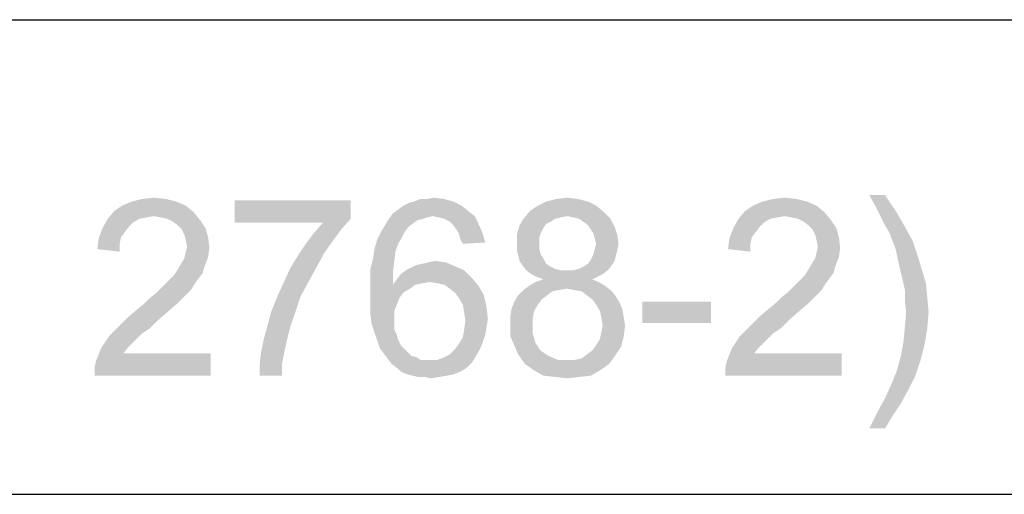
# Paper-space layout '61767N-2-A-2_1_1' of a CAD drawing. Header units: millimetres. Extents: x 0 to 594, y 1 to 420.
# Tile 147 of 222: x 445.79 to 454.08, y 59.66 to 63.66. Entities that reach past the tile are written whole.
import ezdxf

# ---------------------------------------------------------------- set-up
doc = ezdxf.new("R2010")
doc.units = ezdxf.units.MM
doc.header["$LTSCALE"] = 32.67
doc.layers.add('61767N-2-A-2_DXF_FORMAT', color=7, linetype='CONTINUOUS')
doc.layers.add('DETAIL', color=7, linetype='CONTINUOUS')

psp = doc.layouts.new('61767N-2-A-2_1_1')

# ---------------------------------------------------------------- linework, layer by layer
at = {"layer": '61767N-2-A-2_DXF_FORMAT', "color": 2, "linetype": 'Continuous'}
for p, q in [((409, 63.662), (584, 63.662)), ((409, 59.662), (484, 59.662))]:
    psp.add_line(p, q, dxfattribs=at)
at = {"layer": 'DETAIL', "color": 2, "linetype": 'Continuous'}
for points in [[(453.0767, 62.1842), (452.999, 62.0842), (452.9434, 62.1842)], [(452.999, 62.0842), (453.0767, 62.1842), (453.1656, 62.0509)], [(447.1101, 62.1287), (446.6545, 62.0953), (446.7323, 62.1287)], [(446.6545, 62.0953), (447.1101, 62.1287), (447.1879, 62.0953)], [(447.0212, 62.1509), (446.7323, 62.1287), (446.8212, 62.1509)], [(446.7323, 62.1287), (447.0212, 62.1509), (447.1101, 62.1287)], [(446.8212, 62.1509), (446.9212, 62.162), (447.0212, 62.1509)], [(448.5767, 62.1398), (448.5767, 61.9842), (447.599, 61.9509)], [(448.5767, 62.1398), (447.599, 61.9509), (447.599, 62.1398)], [(449.0212, 62.0953), (449.0656, 62.1176), (449.4434, 62.1287)], [(449.0212, 62.0953), (449.4434, 62.1287), (449.5101, 62.0953)], [(449.4434, 62.1287), (449.0656, 62.1176), (449.1101, 62.1287)], [(449.2212, 62.1509), (449.3656, 62.1509), (449.1101, 62.1287)], [(449.2212, 62.1509), (449.1101, 62.1287), (449.1656, 62.1509)], [(449.1101, 62.1287), (449.3656, 62.1509), (449.4434, 62.1287)], [(449.2212, 62.1509), (449.2767, 62.162), (449.3656, 62.1509)], [(450.5767, 62.1287), (450.1545, 62.0953), (450.2212, 62.1287)], [(450.1545, 62.0953), (450.5767, 62.1287), (450.6434, 62.0953)], [(450.4879, 62.1509), (450.2212, 62.1287), (450.3101, 62.1509)], [(450.2212, 62.1287), (450.4879, 62.1509), (450.5767, 62.1287)], [(450.3101, 62.1509), (450.399, 62.162), (450.4879, 62.1509)], [(452.4212, 62.1287), (451.9656, 62.0953), (452.0434, 62.1287)], [(451.9656, 62.0953), (452.4212, 62.1287), (452.499, 62.0953)], [(452.3323, 62.1509), (452.0434, 62.1287), (452.1323, 62.1509)], [(452.0434, 62.1287), (452.3323, 62.1509), (452.4212, 62.1287)], [(452.1323, 62.1509), (452.2323, 62.162), (452.3323, 62.1509)], [(447.2545, 62.0398), (446.5323, 61.9842), (446.5879, 62.0509)], [(447.2545, 62.0398), (446.9212, 62.0064), (446.5323, 61.9842)], [(447.1879, 62.0953), (446.5879, 62.0509), (446.6545, 62.0953)], [(446.5879, 62.0509), (447.1879, 62.0953), (447.2545, 62.0398)], [(446.9767, 61.9953), (446.9212, 62.0064), (447.2545, 62.0398)], [(447.0323, 61.9842), (446.9767, 61.9953), (447.2545, 62.0398)], [(447.0323, 61.9842), (447.2545, 62.0398), (447.3101, 61.9731)], [(449.2656, 62.0064), (448.899, 61.9842), (448.9323, 62.0287)], [(449.5656, 62.0509), (448.9323, 62.0287), (448.9767, 62.062)], [(449.2656, 62.0064), (448.9323, 62.0287), (449.5656, 62.0509)], [(449.5101, 62.0953), (448.9767, 62.062), (449.0212, 62.0953)], [(448.9767, 62.062), (449.5101, 62.0953), (449.5656, 62.0509)], [(449.2656, 62.0064), (449.5656, 62.0509), (449.6212, 62.0064)], [(450.7101, 62.0398), (450.0323, 61.9842), (450.0879, 62.0509)], [(450.7101, 62.0398), (450.399, 62.0064), (450.0323, 61.9842)], [(450.6434, 62.0953), (450.0879, 62.0509), (450.1545, 62.0953)], [(450.0879, 62.0509), (450.6434, 62.0953), (450.7101, 62.0398)], [(450.4545, 61.9953), (450.399, 62.0064), (450.7101, 62.0398)], [(450.499, 61.9842), (450.4545, 61.9953), (450.7101, 62.0398)], [(450.499, 61.9842), (450.7101, 62.0398), (450.7656, 61.9842)], [(452.5656, 62.0398), (451.8434, 61.9842), (451.899, 62.0509)], [(452.5656, 62.0398), (452.2323, 62.0064), (451.8434, 61.9842)], [(452.499, 62.0953), (451.899, 62.0509), (451.9656, 62.0953)], [(451.899, 62.0509), (452.499, 62.0953), (452.5656, 62.0398)], [(452.2879, 61.9953), (452.2323, 62.0064), (452.5656, 62.0398)], [(452.3434, 61.9842), (452.2879, 61.9953), (452.5656, 62.0398)], [(452.3434, 61.9842), (452.5656, 62.0398), (452.6212, 61.9731)], [(453.1656, 62.0509), (453.0434, 61.9953), (452.999, 62.0842)], [(453.0767, 61.9287), (453.0434, 61.9953), (453.1656, 62.0509)], [(453.0767, 61.9287), (453.1656, 62.0509), (453.2434, 61.9176)], [(446.799, 61.9842), (446.7434, 61.9509), (446.4879, 61.9064)], [(446.799, 61.9842), (446.4879, 61.9064), (446.5323, 61.9842)], [(446.7434, 61.9509), (446.7101, 61.9176), (446.4879, 61.9064)], [(446.9212, 62.0064), (446.8545, 61.9953), (446.5323, 61.9842)], [(446.5323, 61.9842), (446.8545, 61.9953), (446.799, 61.9842)], [(447.3101, 61.9731), (447.0767, 61.962), (447.0323, 61.9842)], [(447.1212, 61.9287), (447.0767, 61.962), (447.3101, 61.9731)], [(447.1212, 61.9287), (447.3101, 61.9731), (447.3545, 61.9064)], [(448.3434, 61.9509), (447.599, 61.9509), (448.5767, 61.9842)], [(448.499, 61.8953), (448.2656, 61.862), (448.3434, 61.9509)], [(448.3434, 61.9509), (448.5767, 61.9842), (448.499, 61.8953)], [(449.1879, 61.9842), (449.1434, 61.9731), (448.8656, 61.9287)], [(449.1879, 61.9842), (448.8656, 61.9287), (448.899, 61.9842)], [(449.1434, 61.9731), (449.1101, 61.9509), (448.8656, 61.9287)], [(448.8656, 61.9287), (449.1101, 61.9509), (449.0656, 61.9176)], [(449.2656, 62.0064), (449.2212, 61.9953), (448.899, 61.9842)], [(448.899, 61.9842), (449.2212, 61.9953), (449.1879, 61.9842)], [(449.6212, 62.0064), (449.3212, 61.9953), (449.2656, 62.0064)], [(449.3656, 61.9842), (449.3212, 61.9953), (449.6212, 62.0064)], [(449.4101, 61.962), (449.3656, 61.9842), (449.6212, 62.0064)], [(449.4101, 61.962), (449.6212, 62.0064), (449.6545, 61.9398)], [(449.6545, 61.9398), (449.4434, 61.9287), (449.4101, 61.962)], [(449.4656, 61.8953), (449.4434, 61.9287), (449.6545, 61.9398)], [(449.4879, 61.862), (449.4656, 61.8953), (449.6545, 61.9398)], [(449.4879, 61.862), (449.6545, 61.9398), (449.6879, 61.862)], [(450.299, 61.9842), (450.2656, 61.962), (449.999, 61.9287)], [(450.299, 61.9842), (449.999, 61.9287), (450.0323, 61.9842)], [(450.2656, 61.962), (450.2212, 61.9398), (449.999, 61.9287)], [(449.999, 61.9287), (450.2212, 61.9398), (450.199, 61.9064)], [(450.399, 62.0064), (450.3434, 61.9953), (450.0323, 61.9842)], [(450.0323, 61.9842), (450.3434, 61.9953), (450.299, 61.9842)], [(450.7656, 61.9842), (450.5323, 61.962), (450.499, 61.9842)], [(450.5767, 61.9287), (450.5323, 61.962), (450.7656, 61.9842)], [(450.5767, 61.9287), (450.7656, 61.9842), (450.799, 61.9176)], [(452.1101, 61.9842), (452.0545, 61.9509), (451.799, 61.9064)], [(452.1101, 61.9842), (451.799, 61.9064), (451.8434, 61.9842)], [(452.0545, 61.9509), (452.0212, 61.9176), (451.799, 61.9064)], [(452.2323, 62.0064), (452.1656, 61.9953), (451.8434, 61.9842)], [(451.8434, 61.9842), (452.1656, 61.9953), (452.1101, 61.9842)], [(452.6212, 61.9731), (452.3879, 61.962), (452.3434, 61.9842)], [(452.4323, 61.9287), (452.3879, 61.962), (452.6212, 61.9731)], [(452.4323, 61.9287), (452.6212, 61.9731), (452.6656, 61.9064)], [(446.6767, 61.8731), (446.4545, 61.8176), (446.4879, 61.9064)], [(446.6767, 61.8731), (446.6434, 61.8287), (446.4545, 61.8176)], [(446.4879, 61.9064), (446.7101, 61.9176), (446.6767, 61.8731)], [(447.3545, 61.9064), (447.1545, 61.8953), (447.1212, 61.9287)], [(447.1767, 61.8509), (447.1545, 61.8953), (447.3545, 61.9064)], [(447.1767, 61.8509), (447.3545, 61.9064), (447.3767, 61.8287)], [(447.3767, 61.8287), (447.1879, 61.8064), (447.1767, 61.8509)], [(448.4323, 61.8064), (448.199, 61.7731), (448.2656, 61.862)], [(448.2656, 61.862), (448.499, 61.8953), (448.4323, 61.8064)], [(449.0323, 61.8731), (449.0101, 61.8287), (448.799, 61.8064)], [(449.0323, 61.8731), (448.799, 61.8064), (448.8323, 61.8731)], [(449.0656, 61.9176), (448.8323, 61.8731), (448.8656, 61.9287)], [(448.8323, 61.8731), (449.0656, 61.9176), (449.0323, 61.8731)], [(449.6879, 61.862), (449.499, 61.8176), (449.4879, 61.862)], [(449.499, 61.8176), (449.6879, 61.862), (449.7101, 61.7842)], [(450.199, 61.9064), (449.9767, 61.8509), (449.999, 61.9287)], [(450.199, 61.9064), (450.1767, 61.862), (449.9767, 61.8509)], [(449.9767, 61.8509), (450.1767, 61.862), (450.1656, 61.8287)], [(450.1656, 61.8287), (449.9767, 61.7731), (449.9767, 61.8509)], [(450.799, 61.9176), (450.599, 61.8953), (450.5767, 61.9287)], [(450.6212, 61.862), (450.599, 61.8953), (450.799, 61.9176)], [(450.6212, 61.862), (450.799, 61.9176), (450.8212, 61.8509)], [(450.8212, 61.8509), (450.6323, 61.8176), (450.6212, 61.862)], [(450.6434, 61.7731), (450.6323, 61.8176), (450.8212, 61.8509)], [(450.6434, 61.7731), (450.8212, 61.8509), (450.8323, 61.7731)], [(451.9879, 61.8731), (451.7656, 61.8176), (451.799, 61.9064)], [(451.9879, 61.8731), (451.9545, 61.8287), (451.7656, 61.8176)], [(451.799, 61.9064), (452.0212, 61.9176), (451.9879, 61.8731)], [(452.6656, 61.9064), (452.4656, 61.8953), (452.4323, 61.9287)], [(452.4879, 61.8509), (452.4656, 61.8953), (452.6656, 61.9064)], [(452.4879, 61.8509), (452.6656, 61.9064), (452.6879, 61.8287)], [(452.6879, 61.8287), (452.499, 61.8064), (452.4879, 61.8509)], [(453.2434, 61.9176), (453.1101, 61.8731), (453.0767, 61.9287)], [(453.1101, 61.8731), (453.2434, 61.9176), (453.3101, 61.7953)], [(453.3101, 61.7953), (453.1656, 61.7287), (453.1101, 61.8731)], [(446.6323, 61.7731), (446.4434, 61.7287), (446.4545, 61.8176)], [(446.4434, 61.7287), (446.6323, 61.7731), (446.6323, 61.7064)], [(446.4545, 61.8176), (446.6434, 61.8287), (446.6323, 61.7731)], [(447.199, 61.7509), (447.1879, 61.8064), (447.3767, 61.8287)], [(447.199, 61.7509), (447.3767, 61.8287), (447.3879, 61.7398)], [(448.3545, 61.6953), (448.1323, 61.6731), (448.199, 61.7731)], [(448.199, 61.7731), (448.4323, 61.8064), (448.3545, 61.6953)], [(448.9767, 61.7731), (448.7767, 61.7287), (448.799, 61.8064)], [(448.7767, 61.7287), (448.9767, 61.7731), (448.9545, 61.7064)], [(448.799, 61.8064), (449.0101, 61.8287), (448.9767, 61.7731)], [(449.7101, 61.7842), (449.5212, 61.7731), (449.499, 61.8176)], [(450.1656, 61.8287), (450.1656, 61.7842), (449.9767, 61.7731)], [(449.9767, 61.7731), (450.1656, 61.7842), (450.1656, 61.7287)], [(450.1656, 61.7287), (449.9767, 61.7176), (449.9767, 61.7731)], [(450.8323, 61.7731), (450.6323, 61.7287), (450.6434, 61.7731)], [(450.6323, 61.7287), (450.8323, 61.7731), (450.8212, 61.7176)], [(451.9434, 61.7731), (451.7545, 61.7287), (451.7656, 61.8176)], [(451.7545, 61.7287), (451.9434, 61.7731), (451.9434, 61.7064)], [(451.7656, 61.8176), (451.9545, 61.8287), (451.9434, 61.7731)], [(452.5101, 61.7509), (452.499, 61.8064), (452.6879, 61.8287)], [(452.5101, 61.7509), (452.6879, 61.8287), (452.699, 61.7398)], [(453.1656, 61.7287), (453.3101, 61.7953), (453.3545, 61.662)], [(447.3767, 61.662), (447.1767, 61.6509), (447.1879, 61.6953)], [(447.3879, 61.7398), (447.1879, 61.6953), (447.199, 61.7509)], [(447.1879, 61.6953), (447.3879, 61.7398), (447.3767, 61.662)], [(448.1323, 61.6731), (448.3545, 61.6953), (448.2879, 61.5731)], [(448.9545, 61.7064), (448.7656, 61.6509), (448.7767, 61.7287)], [(448.7656, 61.6509), (448.9545, 61.7064), (448.9434, 61.6176)], [(449.9767, 61.7176), (450.1656, 61.7287), (450.1767, 61.6842)], [(450.1767, 61.6842), (449.9879, 61.6731), (449.9767, 61.7176)], [(449.9879, 61.6731), (450.1767, 61.6842), (450.199, 61.6509)], [(450.8101, 61.6731), (450.599, 61.6398), (450.6212, 61.6842)], [(450.8212, 61.7176), (450.6212, 61.6842), (450.6323, 61.7287)], [(450.6212, 61.6842), (450.8212, 61.7176), (450.8101, 61.6731)], [(452.6879, 61.662), (452.4879, 61.6509), (452.499, 61.6953)], [(452.699, 61.7398), (452.499, 61.6953), (452.5101, 61.7509)], [(452.499, 61.6953), (452.699, 61.7398), (452.6879, 61.662)], [(453.3545, 61.662), (453.199, 61.5731), (453.1656, 61.7287)], [(447.1434, 61.5953), (447.1767, 61.6509), (447.3767, 61.662)], [(447.1434, 61.5953), (447.3767, 61.662), (447.3434, 61.5731)], [(448.2879, 61.5731), (448.0656, 61.562), (448.1323, 61.6731)], [(448.9434, 61.6176), (448.7434, 61.562), (448.7656, 61.6509)], [(448.7434, 61.562), (448.9434, 61.6176), (448.9323, 61.5287)], [(449.1323, 61.5953), (449.1879, 61.6064), (449.3767, 61.6176)], [(449.1323, 61.5953), (449.3767, 61.6176), (449.4545, 61.5842)], [(449.3767, 61.6176), (449.1879, 61.6064), (449.2323, 61.6176)], [(449.2323, 61.6176), (449.2879, 61.6287), (449.3767, 61.6176)], [(450.199, 61.6509), (449.999, 61.6287), (449.9879, 61.6731)], [(449.999, 61.6287), (450.199, 61.6509), (450.2212, 61.6064)], [(450.2212, 61.6064), (450.0212, 61.5953), (449.999, 61.6287)], [(450.0212, 61.5953), (450.2212, 61.6064), (450.2545, 61.5842)], [(450.7767, 61.5953), (450.5434, 61.5842), (450.5767, 61.6064)], [(450.799, 61.6287), (450.5767, 61.6064), (450.599, 61.6398)], [(450.5767, 61.6064), (450.799, 61.6287), (450.7767, 61.5953)], [(450.599, 61.6398), (450.8101, 61.6731), (450.799, 61.6287)], [(452.4545, 61.5953), (452.4879, 61.6509), (452.6879, 61.662)], [(452.4545, 61.5953), (452.6879, 61.662), (452.6545, 61.5731)], [(453.199, 61.5731), (453.3545, 61.662), (453.3879, 61.5509)], [(447.3323, 61.5287), (447.0879, 61.5064), (447.1101, 61.5398)], [(447.0879, 61.5064), (447.3323, 61.5287), (447.299, 61.4842)], [(447.3434, 61.5731), (447.1101, 61.5398), (447.1434, 61.5953)], [(447.1101, 61.5398), (447.3434, 61.5731), (447.3323, 61.5287)], [(448.2212, 61.4509), (448.0101, 61.4398), (448.0656, 61.562)], [(448.0656, 61.562), (448.2879, 61.5731), (448.2212, 61.4509)], [(448.9323, 61.5287), (448.7434, 61.462), (448.7434, 61.562)], [(448.7434, 61.462), (448.9323, 61.5287), (448.9323, 61.4287)], [(449.599, 61.4842), (448.9656, 61.4731), (448.999, 61.5176)], [(449.5323, 61.5509), (448.999, 61.5176), (449.0434, 61.5509)], [(448.999, 61.5176), (449.5323, 61.5509), (449.599, 61.4842)], [(449.0434, 61.5509), (449.0879, 61.5731), (449.4545, 61.5842)], [(449.0434, 61.5509), (449.4545, 61.5842), (449.5323, 61.5509)], [(449.4545, 61.5842), (449.0879, 61.5731), (449.1323, 61.5953)], [(450.2545, 61.5842), (450.0545, 61.5509), (450.0212, 61.5953)], [(450.2545, 61.5842), (450.299, 61.562), (450.0545, 61.5509)], [(450.0545, 61.5509), (450.299, 61.562), (450.3434, 61.5509)], [(450.3434, 61.5509), (450.099, 61.5176), (450.0545, 61.5509)], [(450.4545, 61.5509), (450.7434, 61.5509), (450.099, 61.5176)], [(450.399, 61.5509), (450.4545, 61.5509), (450.099, 61.5176)], [(450.3434, 61.5509), (450.399, 61.5509), (450.099, 61.5176)], [(450.099, 61.5176), (450.7434, 61.5509), (450.699, 61.5176)], [(450.699, 61.5176), (450.1434, 61.4953), (450.099, 61.5176)], [(450.1434, 61.4953), (450.699, 61.5176), (450.6545, 61.4953)], [(450.4545, 61.5509), (450.499, 61.562), (450.7767, 61.5953)], [(450.4545, 61.5509), (450.7767, 61.5953), (450.7434, 61.5509)], [(450.499, 61.562), (450.5434, 61.5842), (450.7767, 61.5953)], [(452.6434, 61.5287), (452.399, 61.5064), (452.4212, 61.5398)], [(452.399, 61.5064), (452.6434, 61.5287), (452.6101, 61.4842)], [(452.6545, 61.5731), (452.4212, 61.5398), (452.4545, 61.5953)], [(452.4212, 61.5398), (452.6545, 61.5731), (452.6434, 61.5287)], [(453.3879, 61.5509), (453.2212, 61.4842), (453.199, 61.5731)], [(453.2212, 61.4842), (453.3879, 61.5509), (453.4212, 61.4398)], [(447.2656, 61.4398), (446.9879, 61.4064), (447.0212, 61.4398)], [(446.9879, 61.4064), (447.2656, 61.4398), (447.2323, 61.3842)], [(447.0212, 61.4398), (447.0545, 61.4731), (447.299, 61.4842)], [(447.0212, 61.4398), (447.299, 61.4842), (447.2656, 61.4398)], [(447.299, 61.4842), (447.0545, 61.4731), (447.0879, 61.5064)], [(448.1545, 61.3287), (447.9545, 61.3176), (448.0101, 61.4398)], [(448.0101, 61.4398), (448.2212, 61.4509), (448.1545, 61.3287)], [(448.9323, 61.4287), (448.7434, 61.362), (448.7434, 61.462)], [(449.2434, 61.4509), (448.9323, 61.4287), (448.9656, 61.4731)], [(449.2434, 61.4509), (449.1767, 61.4398), (448.9323, 61.4287)], [(448.9323, 61.4287), (449.1767, 61.4398), (449.1212, 61.4287)], [(449.2434, 61.4509), (448.9656, 61.4731), (449.599, 61.4842)], [(449.3101, 61.4398), (449.2434, 61.4509), (449.599, 61.4842)], [(449.3656, 61.4287), (449.3101, 61.4398), (449.599, 61.4842)], [(449.3656, 61.4287), (449.599, 61.4842), (449.6545, 61.4176)], [(450.6656, 61.4509), (450.0767, 61.4176), (450.1323, 61.4509)], [(450.0767, 61.4176), (450.6656, 61.4509), (450.7212, 61.4176)], [(450.6101, 61.4731), (450.1323, 61.4509), (450.199, 61.4731)], [(450.1323, 61.4509), (450.6101, 61.4731), (450.6656, 61.4509)], [(450.6545, 61.4953), (450.199, 61.4731), (450.1434, 61.4953)], [(450.199, 61.4731), (450.6545, 61.4953), (450.6101, 61.4731)], [(452.5767, 61.4398), (452.299, 61.4064), (452.3323, 61.4398)], [(452.299, 61.4064), (452.5767, 61.4398), (452.5434, 61.3842)], [(452.3323, 61.4398), (452.3656, 61.4731), (452.6101, 61.4842)], [(452.3323, 61.4398), (452.6101, 61.4842), (452.5767, 61.4398)], [(452.6101, 61.4842), (452.3656, 61.4731), (452.399, 61.5064)], [(453.4212, 61.4398), (453.2434, 61.3842), (453.2212, 61.4842)], [(453.2434, 61.3842), (453.4212, 61.4398), (453.4323, 61.3176)], [(447.1879, 61.3398), (446.8879, 61.3176), (446.9434, 61.362)], [(447.2323, 61.3842), (446.9434, 61.362), (446.9879, 61.4064)], [(446.9434, 61.362), (447.2323, 61.3842), (447.1879, 61.3398)], [(449.1212, 61.4287), (449.0767, 61.3953), (448.7434, 61.362)], [(448.9323, 61.4287), (449.1212, 61.4287), (448.7434, 61.362)], [(448.7434, 61.362), (449.0767, 61.3953), (449.0212, 61.362)], [(449.0212, 61.362), (448.9879, 61.3176), (448.7434, 61.262)], [(449.0212, 61.362), (448.7434, 61.262), (448.7434, 61.362)], [(449.6545, 61.4176), (449.4101, 61.3953), (449.3656, 61.4287)], [(449.4545, 61.362), (449.4101, 61.3953), (449.6545, 61.4176)], [(449.4545, 61.362), (449.6545, 61.4176), (449.699, 61.3398)], [(449.699, 61.3398), (449.4879, 61.3176), (449.4545, 61.362)], [(450.3323, 61.3842), (450.2767, 61.3731), (449.9879, 61.3398)], [(450.3323, 61.3842), (449.9879, 61.3398), (450.0323, 61.3842)], [(449.9879, 61.3398), (450.2767, 61.3731), (450.2323, 61.3398)], [(450.7212, 61.4176), (450.399, 61.3953), (450.0323, 61.3842)], [(450.7212, 61.4176), (450.0323, 61.3842), (450.0767, 61.4176)], [(450.0323, 61.3842), (450.399, 61.3953), (450.3323, 61.3842)], [(450.4545, 61.3842), (450.399, 61.3953), (450.7212, 61.4176)], [(450.5212, 61.3731), (450.4545, 61.3842), (450.7212, 61.4176)], [(450.5212, 61.3731), (450.7212, 61.4176), (450.7767, 61.3731)], [(450.7767, 61.3731), (450.5656, 61.3398), (450.5212, 61.3731)], [(450.5656, 61.3398), (450.7767, 61.3731), (450.8101, 61.3287)], [(452.499, 61.3398), (452.199, 61.3176), (452.2545, 61.362)], [(452.5434, 61.3842), (452.2545, 61.362), (452.299, 61.4064)], [(452.2545, 61.362), (452.5434, 61.3842), (452.499, 61.3398)], [(453.4323, 61.3176), (453.2434, 61.2953), (453.2434, 61.3842)], [(447.1212, 61.2731), (446.7767, 61.2176), (446.8434, 61.2731)], [(446.7767, 61.2176), (447.1212, 61.2731), (447.0434, 61.2064)], [(446.8434, 61.2731), (446.8879, 61.3176), (447.1879, 61.3398)], [(446.8434, 61.2731), (447.1879, 61.3398), (447.1212, 61.2731)], [(447.9101, 61.2064), (447.9545, 61.3176), (448.1545, 61.3287)], [(447.9101, 61.2064), (448.1545, 61.3287), (448.1101, 61.1953)], [(448.7434, 61.262), (448.9879, 61.3176), (448.9656, 61.262)], [(449.5212, 61.262), (449.4879, 61.3176), (449.699, 61.3398)], [(449.5212, 61.262), (449.699, 61.3398), (449.7212, 61.2398)], [(450.1545, 61.262), (449.9323, 61.2287), (449.9545, 61.2842)], [(450.2323, 61.3398), (450.1879, 61.3064), (449.9545, 61.2842)], [(450.2323, 61.3398), (449.9545, 61.2842), (449.9879, 61.3398)], [(449.9545, 61.2842), (450.1879, 61.3064), (450.1545, 61.262)], [(450.8101, 61.3287), (450.6101, 61.3064), (450.5656, 61.3398)], [(450.6101, 61.3064), (450.8101, 61.3287), (450.8434, 61.2731)], [(450.8434, 61.2731), (450.6434, 61.262), (450.6101, 61.3064)], [(450.6434, 61.262), (450.8434, 61.2731), (450.8656, 61.2176)], [(451.6101, 61.2842), (451.0323, 61.1064), (451.0323, 61.2842)], [(451.0323, 61.1064), (451.6101, 61.2842), (451.6101, 61.1064)], [(452.4323, 61.2731), (452.0879, 61.2176), (452.1545, 61.2731)], [(452.0879, 61.2176), (452.4323, 61.2731), (452.3545, 61.2064)], [(452.1545, 61.2731), (452.199, 61.3176), (452.499, 61.3398)], [(452.1545, 61.2731), (452.499, 61.3398), (452.4323, 61.2731)], [(453.2545, 61.1953), (453.2434, 61.2953), (453.4323, 61.3176)], [(453.2545, 61.1953), (453.4323, 61.3176), (453.4434, 61.1953)], [(447.0434, 61.2064), (446.7101, 61.162), (446.7767, 61.2176)], [(446.7101, 61.162), (447.0434, 61.2064), (446.9545, 61.1287)], [(448.1101, 61.1953), (447.8767, 61.0842), (447.9101, 61.2064)], [(447.8767, 61.0842), (448.1101, 61.1953), (448.0656, 61.062)], [(448.9656, 61.262), (448.9434, 61.2064), (448.7434, 61.1731)], [(448.9656, 61.262), (448.7434, 61.1731), (448.7434, 61.262)], [(448.7434, 61.1731), (448.9434, 61.2064), (448.9434, 61.1398)], [(449.7212, 61.2398), (449.5323, 61.1953), (449.5212, 61.262)], [(449.5323, 61.1953), (449.7212, 61.2398), (449.7323, 61.1398)], [(449.7323, 61.1398), (449.5434, 61.1287), (449.5323, 61.1953)], [(450.1212, 61.2064), (449.9212, 61.162), (449.9323, 61.2287)], [(449.9212, 61.162), (450.1212, 61.2064), (450.1101, 61.1509)], [(449.9323, 61.2287), (450.1545, 61.262), (450.1212, 61.2064)], [(450.8656, 61.2176), (450.6767, 61.2064), (450.6434, 61.262)], [(450.6879, 61.1509), (450.6767, 61.2064), (450.8656, 61.2176)], [(450.6879, 61.1509), (450.8656, 61.2176), (450.8767, 61.1509)], [(452.3545, 61.2064), (452.0212, 61.162), (452.0879, 61.2176)], [(452.0212, 61.162), (452.3545, 61.2064), (452.2656, 61.1287)], [(453.4434, 61.1953), (453.2434, 61.0731), (453.2545, 61.1953)], [(453.2434, 61.0731), (453.4434, 61.1953), (453.4323, 61.062)], [(446.9545, 61.1287), (446.6434, 61.0953), (446.7101, 61.162)], [(446.6434, 61.0953), (446.9545, 61.1287), (446.8879, 61.062)], [(448.9434, 61.1398), (448.7545, 61.0953), (448.7434, 61.1731)], [(448.7545, 61.0953), (448.9434, 61.1398), (448.9434, 61.0953)], [(449.7212, 61.0731), (449.5323, 61.0509), (449.5434, 61.1287)], [(449.5434, 61.1287), (449.7323, 61.1398), (449.7212, 61.0731)], [(450.1101, 61.1509), (449.9212, 61.0953), (449.9212, 61.162)], [(449.9212, 61.0953), (450.1101, 61.1509), (450.1101, 61.0953)], [(450.8767, 61.1509), (450.699, 61.0842), (450.6879, 61.1509)], [(450.699, 61.0842), (450.8767, 61.1509), (450.8879, 61.0842)], [(452.2656, 61.1287), (451.9545, 61.0953), (452.0212, 61.162)], [(451.9545, 61.0953), (452.2656, 61.1287), (452.199, 61.062)], [(446.8212, 61.0176), (446.5434, 60.9953), (446.5879, 61.0398)], [(446.8879, 61.062), (446.5879, 61.0398), (446.6434, 61.0953)], [(446.5879, 61.0398), (446.8879, 61.062), (446.8212, 61.0176)], [(448.0656, 61.062), (447.8434, 60.962), (447.8767, 61.0842)], [(448.0656, 61.062), (448.0434, 60.9731), (447.8434, 60.962)], [(448.9434, 61.0953), (448.7767, 61.0287), (448.7545, 61.0953)], [(448.9434, 61.0953), (448.9434, 61.0509), (448.7767, 61.0287)], [(448.7767, 61.0287), (448.9434, 61.0509), (448.9656, 61.0064)], [(448.9656, 61.0064), (448.799, 60.962), (448.7767, 61.0287)], [(449.7101, 61.0064), (449.5212, 60.9842), (449.5323, 61.0509)], [(449.5323, 61.0509), (449.7212, 61.0731), (449.7101, 61.0064)], [(450.1101, 61.0953), (450.1101, 61.0176), (449.9212, 60.9953)], [(450.1101, 61.0953), (449.9212, 60.9953), (449.9212, 61.0953)], [(450.8767, 60.9953), (450.6767, 60.9731), (450.6879, 61.0287)], [(450.8879, 61.0842), (450.6879, 61.0287), (450.699, 61.0842)], [(450.6879, 61.0287), (450.8879, 61.0842), (450.8767, 60.9953)], [(452.1323, 61.0176), (451.8545, 60.9953), (451.899, 61.0398)], [(452.199, 61.062), (451.899, 61.0398), (451.9545, 61.0953)], [(451.899, 61.0398), (452.199, 61.062), (452.1323, 61.0176)], [(453.4323, 61.062), (453.2323, 60.9509), (453.2434, 61.0731)], [(453.2323, 60.9509), (453.4323, 61.062), (453.4101, 60.9287)], [(446.7767, 60.9731), (446.4767, 60.8953), (446.5434, 60.9953)], [(446.7767, 60.9731), (446.7434, 60.9398), (446.4767, 60.8953)], [(446.4767, 60.8953), (446.7434, 60.9398), (446.699, 60.8953)], [(446.5434, 60.9953), (446.8212, 61.0176), (446.7767, 60.9731)], [(448.0212, 60.8731), (447.8212, 60.8509), (447.8434, 60.962)], [(447.8434, 60.962), (448.0434, 60.9731), (448.0212, 60.8731)], [(448.799, 60.962), (448.9656, 61.0064), (448.9767, 60.962)], [(448.9767, 60.962), (448.8212, 60.8953), (448.799, 60.962)], [(448.9767, 60.962), (448.999, 60.9176), (448.8212, 60.8953)], [(449.4545, 60.8842), (449.4879, 60.9287), (449.6879, 60.9398)], [(449.4545, 60.8842), (449.6879, 60.9398), (449.6656, 60.8842)], [(449.6879, 60.9398), (449.4879, 60.9287), (449.5212, 60.9842)], [(449.5212, 60.9842), (449.7101, 61.0064), (449.6879, 60.9398)], [(449.9212, 60.9953), (450.1101, 61.0176), (450.1323, 60.9398)], [(450.1323, 60.9398), (449.9545, 60.9176), (449.9212, 60.9953)], [(449.9545, 60.9176), (450.1323, 60.9398), (450.1545, 60.9064)], [(450.6434, 60.9176), (450.6767, 60.9731), (450.8767, 60.9953)], [(450.6434, 60.9176), (450.8767, 60.9953), (450.8545, 60.9064)], [(452.0879, 60.9731), (451.7879, 60.8953), (451.8545, 60.9953)], [(452.0879, 60.9731), (452.0545, 60.9398), (451.7879, 60.8953)], [(451.7879, 60.8953), (452.0545, 60.9398), (452.0101, 60.8953)], [(451.8545, 60.9953), (452.1323, 61.0176), (452.0879, 60.9731)], [(453.4101, 60.9287), (453.2101, 60.8287), (453.2323, 60.9509)], [(446.699, 60.8953), (446.6656, 60.8509), (446.4323, 60.7842)], [(446.699, 60.8953), (446.4323, 60.7842), (446.4767, 60.8953)], [(447.8212, 60.8509), (448.0212, 60.8731), (447.999, 60.762)], [(448.8212, 60.8953), (448.999, 60.9176), (449.0323, 60.8842)], [(449.0323, 60.8842), (448.8545, 60.8509), (448.8212, 60.8953)], [(449.0323, 60.8842), (449.0545, 60.862), (448.8545, 60.8509)], [(448.8545, 60.8509), (449.0545, 60.862), (449.0879, 60.8287)], [(449.6656, 60.8842), (449.4101, 60.8398), (449.4545, 60.8842)], [(449.4101, 60.8398), (449.6656, 60.8842), (449.6323, 60.8287)], [(450.1545, 60.9064), (449.9879, 60.8398), (449.9545, 60.9176)], [(450.1545, 60.9064), (450.1767, 60.8731), (449.9879, 60.8398)], [(450.1767, 60.8731), (450.2101, 60.8509), (449.9879, 60.8398)], [(450.5656, 60.8398), (450.6101, 60.8731), (450.8545, 60.9064)], [(450.5656, 60.8398), (450.8545, 60.9064), (450.8101, 60.8398)], [(450.8545, 60.9064), (450.6101, 60.8731), (450.6434, 60.9176)], [(452.0101, 60.8953), (451.9767, 60.8509), (451.7434, 60.7842)], [(452.0101, 60.8953), (451.7434, 60.7842), (451.7879, 60.8953)], [(453.2101, 60.8287), (453.4101, 60.9287), (453.3767, 60.7953)], [(446.4212, 60.7287), (446.4323, 60.7842), (447.399, 60.8509)], [(446.4212, 60.662), (446.4212, 60.7287), (447.399, 60.8509)], [(446.4212, 60.662), (447.399, 60.8509), (447.399, 60.662)], [(446.6656, 60.8509), (447.399, 60.8509), (446.4323, 60.7842)], [(447.999, 60.762), (447.8101, 60.7509), (447.8212, 60.8509)], [(449.0879, 60.8287), (448.8879, 60.8064), (448.8545, 60.8509)], [(449.0879, 60.8287), (449.1323, 60.8176), (448.8879, 60.8064)], [(448.8879, 60.8064), (449.1323, 60.8176), (449.1656, 60.7953)], [(449.1656, 60.7953), (448.9212, 60.762), (448.8879, 60.8064)], [(449.3101, 60.7953), (449.599, 60.7731), (448.9212, 60.762)], [(449.2434, 60.7953), (449.3101, 60.7953), (448.9212, 60.762)], [(449.2101, 60.7953), (449.2434, 60.7953), (448.9212, 60.762)], [(449.1656, 60.7953), (449.2101, 60.7953), (448.9212, 60.762)], [(448.9656, 60.7287), (448.9212, 60.762), (449.599, 60.7731)], [(448.9656, 60.7287), (449.599, 60.7731), (449.5545, 60.7287)], [(449.3101, 60.7953), (449.3656, 60.8176), (449.6323, 60.8287)], [(449.3101, 60.7953), (449.6323, 60.8287), (449.599, 60.7731)], [(449.6323, 60.8287), (449.3656, 60.8176), (449.4101, 60.8398)], [(449.9879, 60.8398), (450.2101, 60.8509), (450.2434, 60.8287)], [(450.2434, 60.8287), (450.0434, 60.762), (449.9879, 60.8398)], [(450.2434, 60.8287), (450.3212, 60.7953), (450.0434, 60.762)], [(450.399, 60.7953), (450.4656, 60.7953), (450.0434, 60.762)], [(450.3212, 60.7953), (450.399, 60.7953), (450.0434, 60.762)], [(450.7545, 60.762), (450.0434, 60.762), (450.4656, 60.7953)], [(450.4656, 60.7953), (450.5212, 60.8064), (450.8101, 60.8398)], [(450.4656, 60.7953), (450.8101, 60.8398), (450.7545, 60.762)], [(450.8101, 60.8398), (450.5212, 60.8064), (450.5656, 60.8398)], [(451.7323, 60.7287), (451.7434, 60.7842), (452.7101, 60.8509)], [(451.7323, 60.662), (451.7323, 60.7287), (452.7101, 60.8509)], [(451.7323, 60.662), (452.7101, 60.8509), (452.7101, 60.662)], [(451.9767, 60.8509), (452.7101, 60.8509), (451.7434, 60.7842)], [(453.3767, 60.7953), (453.1767, 60.7064), (453.2101, 60.8287)], [(453.1767, 60.7064), (453.3767, 60.7953), (453.3323, 60.662)], [(447.8101, 60.662), (447.8101, 60.7509), (447.999, 60.762)], [(447.8101, 60.662), (447.999, 60.762), (447.999, 60.662)], [(449.5545, 60.7287), (448.999, 60.6953), (448.9656, 60.7287)], [(448.999, 60.6953), (449.5545, 60.7287), (449.499, 60.6953)], [(449.499, 60.6953), (449.0545, 60.6731), (448.999, 60.6953)], [(449.0545, 60.6731), (449.499, 60.6953), (449.4434, 60.6731)], [(450.7545, 60.762), (450.1212, 60.7064), (450.0434, 60.762)], [(450.1212, 60.7064), (450.7545, 60.762), (450.6767, 60.7064)], [(450.6767, 60.7064), (450.199, 60.662), (450.1212, 60.7064)], [(450.199, 60.662), (450.6767, 60.7064), (450.599, 60.662)], [(453.3323, 60.662), (453.1323, 60.5953), (453.1767, 60.7064)], [(449.4434, 60.6731), (449.099, 60.662), (449.0545, 60.6731)], [(449.099, 60.662), (449.4434, 60.6731), (449.3879, 60.662)], [(449.3879, 60.662), (449.1434, 60.6509), (449.099, 60.662)], [(449.199, 60.6509), (449.1434, 60.6509), (449.3879, 60.662)], [(449.199, 60.6509), (449.3879, 60.662), (449.3212, 60.6509)], [(449.3212, 60.6509), (449.2545, 60.6398), (449.199, 60.6509)], [(450.599, 60.662), (450.299, 60.6509), (450.199, 60.662)], [(450.299, 60.6509), (450.599, 60.662), (450.499, 60.6509)], [(450.499, 60.6509), (450.399, 60.6398), (450.299, 60.6509)], [(453.1323, 60.5953), (453.3323, 60.662), (453.2767, 60.5509)], [(453.2767, 60.5509), (453.0767, 60.4731), (453.1323, 60.5953)], [(453.0767, 60.4731), (453.2767, 60.5509), (453.2101, 60.4287)], [(453.2101, 60.4287), (453.0101, 60.3509), (453.0767, 60.4731)], [(453.0101, 60.3509), (453.2101, 60.4287), (453.1434, 60.3287)], [(453.1434, 60.3287), (452.9434, 60.2176), (453.0101, 60.3509)], [(452.9434, 60.2176), (453.1434, 60.3287), (453.0767, 60.2176)]]:
    psp.add_solid(points, dxfattribs=at)

doc.saveas('drawing.dxf')
